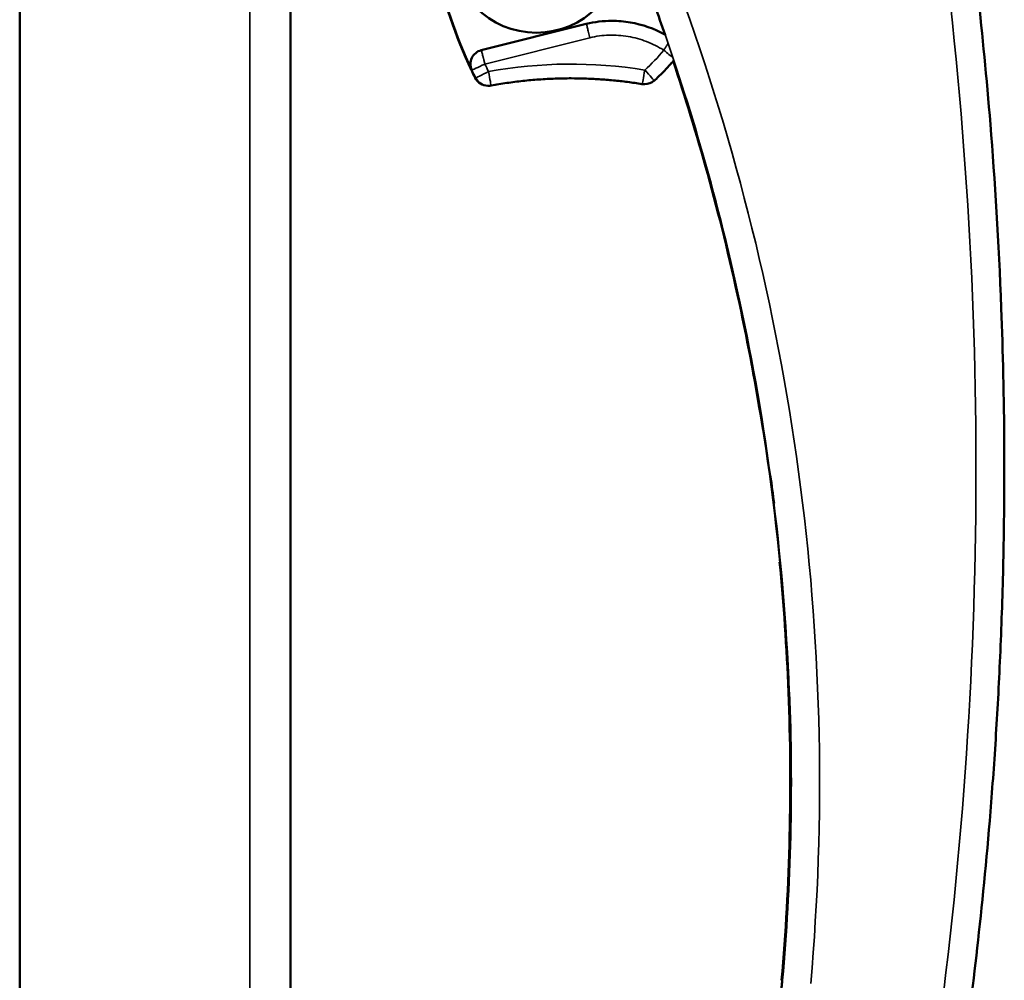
# Model space of a CAD drawing. Header units: inches. Extents: x 0 to 136, y 2 to 86.
# Tile 5 of 160: x 17.65 to 20.38, y 40.2 to 42.86. Entities that reach past the tile are written whole.
import ezdxf

# ---------------------------------------------------------------- set-up
doc = ezdxf.new("R2010")
doc.units = ezdxf.units.IN
doc.header["$LTSCALE"] = 4
doc.header["$MEASUREMENT"] = 0
doc.layers.add('Visible (ANSI)', color=7, linetype='Continuous', lineweight=50)
doc.layers.add('Visible Narrow (ANSI)', color=7, linetype='Continuous', lineweight=35)

msp = doc.modelspace()

# ---------------------------------------------------------------- linework, layer by layer
at = {"layer": 'Visible (ANSI)'}
for p, q in [((18.4011, 68.8871), (18.4011, 20.7154)), ((17.6513, 43.5199), (17.6513, 26.1648)), ((17.6516, 43.5199), (17.6516, 26.1648)), ((19.2202, 42.8436), (18.9295, 42.7709)), ((19.2909, 42.8522), (19.2913, 42.8522)), ((19.3822, 42.6768), (19.3804, 42.6768)), ((18.9496, 42.6724), (18.9478, 42.6724))]:
    msp.add_line(p, q, dxfattribs=at)
for centre, start, end in [((18.9377, 42.7327), 197.0042, 205.3204), ((18.9478, 42.7118), 206.3144, 270), ((19.3804, 42.7162), 260.8167, 270), ((19.3822, 42.7162), 270, 311.434), ((18.9496, 42.7118), 270, 280.3441)]:
    msp.add_arc(centre, 0.0394, start, end, dxfattribs=at)
for centre, major_axis, ratio, start_param, end_param in [((20.1481, 43.3052), (0, -1.378), 0.999993, 4.703554, 5.154317), ((20.149, 43.3052), (0, 1.378), 0.999993, 1.561962, 2.012724), ((18.939, 42.7327), (-0.0095, 0.0382), 0.999994, 0, 1.767787), ((15.0565, 40.7081), (-0.1298, -5.4579), 0.866095, 1.497328, 1.643697), ((15.0585, 40.7081), (-0.1341, -5.4578), 0.866087, 1.498008, 1.644379)]:
    msp.add_ellipse(centre, major_axis=major_axis, ratio=ratio, start_param=start_param, end_param=end_param, dxfattribs=at)
msp.add_ellipse((19.0821, 43.0556), major_axis=(0, -0.2362), ratio=0.999993, dxfattribs=at)
for points, knots in [([(20.2693, 43.2119), (20.2927, 43.0408), (20.3185, 42.8255), (20.3395, 42.5656), (20.352, 42.4114), (20.3627, 42.2416), (20.3697, 42.0562), (20.3742, 41.9361), (20.3771, 41.8094), (20.3778, 41.6762), (20.3779, 41.6682), (20.3779, 41.6602), (20.3779, 41.6521), (20.378, 41.6295), (20.378, 41.6066), (20.378, 41.584), (20.3778, 41.5388), (20.3775, 41.4947), (20.3769, 41.4512), (20.3763, 41.4077), (20.3754, 41.3647), (20.3744, 41.3225), (20.3723, 41.238), (20.3694, 41.1564), (20.3658, 41.0775), (20.3622, 40.9986), (20.358, 40.9225), (20.3532, 40.8491), (20.3485, 40.7758), (20.3432, 40.7052), (20.3376, 40.6374), (20.3263, 40.5018), (20.3137, 40.3773), (20.3006, 40.2638), (20.2876, 40.1504), (20.2742, 40.048), (20.2612, 39.9567)], [0.0000072, 0.0000072, 0.0000072, 0.0000072, 0.2421875, 0.2421875, 0.2421875, 0.3857797, 0.3857797, 0.3857797, 0.4787928, 0.4787928, 0.4787928, 0.484375, 0.484375, 0.484375, 0.5, 0.5, 0.5, 0.53125, 0.53125, 0.53125, 0.5625, 0.5625, 0.5625, 0.625, 0.625, 0.625, 0.6875, 0.6875, 0.6875, 0.75, 0.75, 0.75, 0.875, 0.875, 0.875, 1, 1, 1, 1]), ([(19.2913, 42.8522), (19.3084, 42.8522), (19.3594, 42.8478), (19.4085, 42.8308), (19.4383, 42.8145)], [0.2904606, 0.2904606, 0.2904606, 0.2904606, 0.5, 0.9166129, 0.9166129, 0.9166129, 0.9166129]), ([(19.4627, 42.743), (19.46, 42.7398), (19.4574, 42.7367), (19.4511, 42.7294), (19.4474, 42.7253), (19.4399, 42.7172), (19.4361, 42.7132), (19.4284, 42.7054), (19.4244, 42.7016), (19.4164, 42.694), (19.4124, 42.6903), (19.4082, 42.6866)], [5.4006245, 5.4006245, 5.4006245, 5.4006245, 5.4257841, 5.4257841, 5.4593453, 5.4593453, 5.4929065, 5.4929065, 5.5264676, 5.5264676, 5.5600288, 5.5600288, 5.5600288, 5.5600288]), ([(19.461, 42.7407), (19.5258, 42.5469), (19.5898, 42.3238), (19.6444, 42.0701), (19.6684, 41.9586), (19.6905, 41.8412), (19.7098, 41.718)], [0.0949052, 0.0949052, 0.0949052, 0.0949052, 0.5, 0.5, 0.5, 0.6781313, 0.6781313, 0.6781313, 0.6781313]), ([(18.9125, 42.6943), (18.9118, 42.6958), (18.9111, 42.6972), (18.9097, 42.7), (18.909, 42.7015), (18.9076, 42.7043), (18.9069, 42.7058), (18.9055, 42.7087), (18.9048, 42.7101), (18.9034, 42.713), (18.9028, 42.7144), (18.9021, 42.7158)], [1.11152018, 1.11152018, 1.11152018, 1.11152018, 1.11498985, 1.11498985, 1.11845951, 1.11845951, 1.12192917, 1.12192917, 1.12539884, 1.12539884, 1.1288685, 1.1288685, 1.1288685, 1.1288685]), ([(18.9566, 42.673), (18.9713, 42.6757), (18.9859, 42.6781), (19.0154, 42.6824), (19.0302, 42.6843), (19.0597, 42.6875), (19.0746, 42.6888), (19.1042, 42.691), (19.1191, 42.6918), (19.1488, 42.6929), (19.1637, 42.6931), (19.1786, 42.6931)], [2.9610547, 2.9610547, 2.9610547, 2.9610547, 2.9971623, 2.9971623, 3.0332699, 3.0332699, 3.0693775, 3.0693775, 3.1054851, 3.1054851, 3.1415927, 3.1415927, 3.1415927, 3.1415927]), ([(19.1777, 42.6931), (19.1906, 42.6931), (19.2035, 42.6929), (19.2296, 42.6921), (19.2428, 42.6914), (19.2692, 42.6898), (19.2824, 42.6887), (19.3087, 42.6862), (19.3218, 42.6847), (19.348, 42.6813), (19.3611, 42.6794), (19.3741, 42.6773)], [3.1423107, 3.1423107, 3.1423107, 3.1423107, 3.1736484, 3.1736484, 3.2057041, 3.2057041, 3.2377598, 3.2377598, 3.2698155, 3.2698155, 3.3018712, 3.3018712, 3.3018712, 3.3018712])]:
    msp.add_open_spline(points, degree=3, knots=knots, dxfattribs=at)
for points in [[(19.3819, 42.9701), (19.4008, 42.9201), (19.4197, 42.868), (19.4386, 42.8137)], [(19.2909, 42.8522), (19.2672, 42.8522), (19.2435, 42.8494), (19.2203, 42.8436)], [(19.3167, 42.8511), (19.3082, 42.8518), (19.2998, 42.8522), (19.2913, 42.8522)], [(19.7306, 41.5913), (19.7339, 41.5664), (19.7372, 41.5414), (19.7403, 41.5161)], [(19.7559, 41.3535), (19.7671, 41.2377), (19.7755, 41.1177), (19.7804, 40.9935)], [(19.7589, 40.1565), (19.7606, 40.1694), (19.762, 40.1824), (19.7632, 40.1954)], [(19.7632, 40.1954), (19.7632, 40.1953), (19.7632, 40.1953), (19.7632, 40.1953)]]:
    msp.add_open_spline(points, degree=3, dxfattribs=at)
at = {"layer": 'Visible Narrow (ANSI)'}
for p, q in [((18.2882, 20.6763), (18.2882, 68.9262)), ((19.2207, 42.8436), (18.9299, 42.7709)), ((19.2202, 42.8436), (19.2207, 42.8436)), ((18.9396, 42.7327), (19.2304, 42.8054)), ((18.9299, 42.7709), (18.9295, 42.7709)), ((18.9025, 42.7158), (18.9021, 42.7158)), ((18.9039, 42.7158), (18.9034, 42.7158)), ((18.9125, 42.6943), (18.9143, 42.6943)), ((19.3759, 42.6773), (19.3741, 42.6773))]:
    msp.add_line(p, q, dxfattribs=at)
for centre, major_axis, ratio, start_param, end_param in [((13.4844, 40.7441), (6.3173, 0.9066), 0.99965, 6.053081, 6.484763), ((18.9394, 42.7327), (-0.0168, 0.0356), 0.999996, 6.086318, 7.853982), ((19.0827, 43.0556), (0, -0.4528), 0.999993, 0.723156, 0.890962), ((19.4347, 42.771), (-0.0306, 0.0248), 0.002362, 3.728033, 4.709467), ((18.9394, 42.7327), (-0.0356, -0.0168), 0.001607, 0.003397, 1.574047), ((20.1496, 43.3052), (0, 1.3386), 0.999993, 2.012723, 2.030072), ((19.1787, 41.4569), (0, 1.2756), 0.999993, 6.122907, 6.463723), ((18.9377, 42.7327), (0.0115, -0.0376), 0.999994, 4.712389, 4.857495), ((20.1476, 43.3052), (0, 1.378), 0.999993, 2.012724, 2.030072), ((20.1494, 43.3052), (0, -1.378), 0.999993, 5.154317, 5.171665), ((18.9496, 42.7118), (-0.0353, -0.0175), 0.001666, 0.003368, 1.574165), ((18.9496, 42.7118), (0.0071, -0.0387), 0.003697, 0, 1.570122), ((19.3822, 42.7162), (-0.0063, -0.0389), 0.00371, 0.0006, 1.571396), ((19.3822, 42.7162), (0.0261, -0.0295), 0.002817, 0, 1.56831), ((18.9478, 42.7118), (0, -0.0394), 0.999993, 5.171665, 6.283185), ((18.9496, 42.7118), (0.0175, -0.0353), 0.999996, 4.712389, 5.823909), ((19.1768, 41.4569), (0, 1.2362), 0.999993, 6.122907, 6.282467), ((19.1786, 41.4569), (0, 1.2362), 0.999993, 6.122907, 6.283185), ((19.3804, 42.7162), (-0.0063, -0.0389), 0.999993, 0, 0.160279), ((19.3822, 42.7162), (-0.0063, -0.0389), 0.999993, 0, 0.160279)]:
    msp.add_ellipse(centre, major_axis=major_axis, ratio=ratio, start_param=start_param, end_param=end_param, dxfattribs=at)
for points, knots in [([(20.1916, 43.1992), (20.2648, 42.6635), (20.3009, 42.1228), (20.2995, 41.5822), (20.2982, 41.0415), (20.2594, 40.501), (20.1836, 39.9656)], [0, 0, 0, 0, 0.5, 0.5, 0.5, 1, 1, 1, 1]), ([(19.7825, 40.9935), (19.7748, 41.1904), (19.7583, 41.3769), (19.7356, 41.5525), (19.7118, 41.7371), (19.6812, 41.9097), (19.6467, 42.0702), (19.5794, 42.3833), (19.4977, 42.6498), (19.418, 42.8722)], [0, 0, 0, 0, 0.243739, 0.243739, 0.243739, 0.5, 0.5, 0.5, 1, 1, 1, 1]), ([(19.2207, 42.8436), (19.2207, 42.8436), (19.221, 42.8426), (19.2215, 42.8406), (19.222, 42.8387), (19.2227, 42.8359), (19.2236, 42.8324), (19.2245, 42.8288), (19.2256, 42.8246), (19.2267, 42.82), (19.2279, 42.8154), (19.2291, 42.8104), (19.2304, 42.8054)], [0, 0, 0, 0, 0.249808, 0.249808, 0.249808, 0.5, 0.5, 0.5, 0.750192, 0.750192, 0.750192, 1, 1, 1, 1]), ([(19.2304, 42.8054), (19.2478, 42.8097), (19.2653, 42.8121), (19.2918, 42.8129), (19.3007, 42.8128), (19.3185, 42.8115), (19.3274, 42.8105), (19.3536, 42.806), (19.3707, 42.8013), (19.3956, 42.7918), (19.4038, 42.7881), (19.4197, 42.7801), (19.4274, 42.7757), (19.4348, 42.771)], [0, 0, 0, 0, 0.25, 0.25, 0.375, 0.375, 0.5, 0.5, 0.75, 0.75, 0.875, 0.875, 1, 1, 1, 1]), ([(19.4468, 42.7898), (19.4463, 42.789), (19.4457, 42.7881), (19.445, 42.787), (19.4443, 42.7859), (19.4435, 42.7846), (19.4429, 42.7837), (19.4423, 42.7827), (19.442, 42.7822), (19.4415, 42.7814), (19.441, 42.7807), (19.4403, 42.7797), (19.4396, 42.7786), (19.4383, 42.7764), (19.4367, 42.7739), (19.4348, 42.771)], [0.6262548, 0.6262548, 0.6262548, 0.6262548, 0.6875, 0.6875, 0.6875, 0.75, 0.75, 0.75, 0.8125, 0.8125, 0.8125, 0.875, 0.875, 0.875, 1, 1, 1, 1]), ([(18.9396, 42.7327), (18.9387, 42.7361), (18.938, 42.7389), (18.9374, 42.7414), (18.9371, 42.7427), (18.9368, 42.7438), (18.9366, 42.7447), (18.9363, 42.7456), (18.9362, 42.7462), (18.9359, 42.7473), (18.9356, 42.7484), (18.9353, 42.7499), (18.9349, 42.7512), (18.9346, 42.7525), (18.9343, 42.7536), (18.9341, 42.7545), (18.9336, 42.7564), (18.9332, 42.7579), (18.9328, 42.7597), (18.9323, 42.7615), (18.9318, 42.7636), (18.9314, 42.7649), (18.9311, 42.7662), (18.9309, 42.767), (18.9307, 42.768), (18.9304, 42.7689), (18.9302, 42.7698), (18.9301, 42.7703), (18.93, 42.7707), (18.9299, 42.7709), (18.9299, 42.7709)], [0, 0, 0, 0, 0.125, 0.125, 0.125, 0.1875, 0.1875, 0.1875, 0.25, 0.25, 0.25, 0.3125, 0.3125, 0.3125, 0.375, 0.375, 0.375, 0.5, 0.5, 0.5, 0.625, 0.625, 0.625, 0.75, 0.75, 0.75, 0.875, 0.875, 0.875, 1, 1, 1, 1]), ([(19.7804, 40.9935), (19.7636, 41.4201), (19.7056, 41.7996), (19.6315, 42.1291), (19.5803, 42.3565), (19.5214, 42.5602), (19.461, 42.7409)], [0, 0, 0, 0, 0.5, 0.5, 0.5, 0.8452604, 0.8452604, 0.8452604, 0.8452604])]:
    msp.add_open_spline(points, degree=3, knots=knots, dxfattribs=at)
for points in [[(19.2207, 42.8436), (19.2439, 42.8494), (19.2676, 42.8522), (19.2913, 42.8522)], [(19.7825, 40.9939), (19.7811, 40.9937), (19.7804, 40.9936), (19.7804, 40.9935)], [(19.7632, 40.1955), (19.7619, 40.1955), (19.7612, 40.1955), (19.7612, 40.1953)]]:
    msp.add_open_spline(points, degree=3, dxfattribs=at)

doc.saveas('drawing.dxf')
